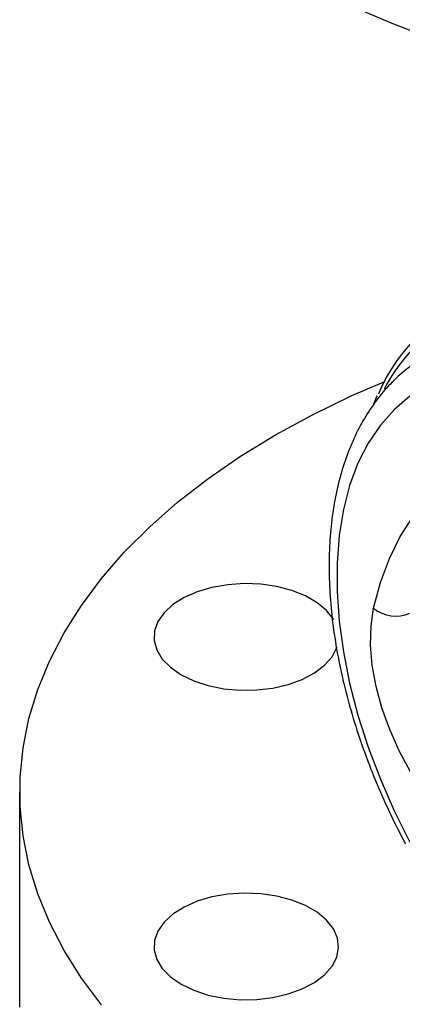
# Model space of a CAD drawing. Header units: inches. Extents: x -7.8 to 24, y -9.1 to 25.2.
# Tile 6 of 9: x 15.2 to 17, y 15.2 to 19.9. Entities that reach past the tile are written whole.
import ezdxf

# ---------------------------------------------------------------- set-up
doc = ezdxf.new("R2010")
doc.units = ezdxf.units.IN
doc.header["$MEASUREMENT"] = 0

msp = doc.modelspace()

# ---------------------------------------------------------------- linework, layer by layer
at = {"color": 7, "linetype": 'Continuous', "lineweight": 25}
msp.add_line((15.2042, 16.2181), (15.2042, 15.1991), dxfattribs=at)
at = {"color": 7, "linetype": 'Continuous', "lineweight": 25, "flags": 128}
for points in [[(21.9021, 19.9334), (21.7092, 19.8505), (21.5083, 19.7742), (21.3, 19.7048), (21.0851, 19.6425), (20.8644, 19.5875), (20.6384, 19.54), (20.408, 19.5002), (20.174, 19.4682), (19.9372, 19.4441), (19.6984, 19.428), (19.4583, 19.4199), (19.2179, 19.4199), (18.9778, 19.428), (18.739, 19.4441), (18.5022, 19.4682), (18.2682, 19.5002), (18.0378, 19.54), (17.8119, 19.5875), (17.5911, 19.6425), (17.3762, 19.7048), (17.1679, 19.7742), (16.967, 19.8505), (16.7741, 19.9334)], [(15.5916, 15.2096), (15.4963, 15.337), (15.4141, 15.4675), (15.3451, 15.6005), (15.2896, 15.7356), (15.2479, 15.8723), (15.22, 16.0101), (15.206, 16.1487), (15.206, 16.2875), (15.22, 16.4261), (15.2479, 16.564), (15.2896, 16.7007), (15.3451, 16.8358), (15.4141, 16.9688), (15.4963, 17.0992), (15.5916, 17.2267), (15.6995, 17.3507), (15.8197, 17.4709), (15.9518, 17.5869), (16.0954, 17.6983), (16.25, 17.8046), (16.415, 17.9056), (16.5899, 18.0009), (16.7741, 18.0901), (16.9321, 18.1587)], [(17.0519, 18.088), (16.9778, 18.0256), (16.9118, 17.9517), (16.8542, 17.8667), (16.8056, 17.7714), (16.7663, 17.6663), (16.7366, 17.5524), (16.7166, 17.4303), (16.7066, 17.301), (16.7066, 17.1655), (16.7166, 17.0246), (16.7365, 16.8795), (16.7662, 16.7312), (16.8055, 16.5808), (16.8541, 16.4293), (16.9116, 16.278), (16.9777, 16.1278), (17.0517, 15.9798)], [(16.8799, 17.0856), (16.9124, 17.2081), (16.9545, 17.3216), (17.0059, 17.4254), (17.0664, 17.5189)], [(16.6917, 17.0302), (16.6898, 17.0334), (16.6574, 17.0745), (16.6128, 17.1117), (16.5574, 17.1437), (16.493, 17.1694), (16.4216, 17.1882), (16.3457, 17.1992), (16.2675, 17.2022), (16.1896, 17.1972), (16.1146, 17.1842), (16.0448, 17.1636), (15.9825, 17.1362), (15.9296, 17.1029), (15.8879, 17.0646), (15.8588, 17.0226), (15.843, 16.9783), (15.8413, 16.9331), (15.8535, 16.8884), (15.8794, 16.8457), (15.9181, 16.8064), (15.9683, 16.7716), (15.9683, 16.7716)], [(17.4859, 15.8622), (17.4067, 15.9138), (17.3288, 15.9762), (17.2534, 16.0485), (17.1819, 16.1295), (17.1153, 16.2179), (17.0548, 16.3121), (17.0013, 16.4107), (16.9557, 16.5121), (16.9188, 16.6145), (16.8912, 16.7164), (16.8732, 16.816), (16.8653, 16.9118), (16.8676, 17.0022), (16.8799, 17.0856)], [(15.9683, 16.7716), (16.0284, 16.7427), (16.0966, 16.7203), (16.1705, 16.7054), (16.2479, 16.6983), (16.3262, 16.6993), (16.403, 16.7084), (16.4757, 16.7252), (16.542, 16.7493), (16.5999, 16.7798), (16.6473, 16.8158), (16.6829, 16.8561), (16.7054, 16.8994), (16.706, 16.901)], [(15.9683, 15.3078), (16.0284, 15.2789), (16.0966, 15.2565), (16.1705, 15.2416), (16.2479, 15.2345), (16.3262, 15.2355), (16.403, 15.2446), (16.4757, 15.2614), (16.542, 15.2855), (16.5999, 15.316), (16.6473, 15.352), (16.6829, 15.3923), (16.7054, 15.4356), (16.7142, 15.4806), (16.7089, 15.5257), (16.6898, 15.5696), (16.6574, 15.6107), (16.6128, 15.6479), (16.5574, 15.6799), (16.493, 15.7056), (16.4216, 15.7244), (16.3457, 15.7354), (16.2675, 15.7384), (16.1896, 15.7334), (16.1146, 15.7204), (16.0448, 15.6998), (15.9825, 15.6724), (15.9296, 15.6391), (15.8879, 15.6008), (15.8588, 15.5588), (15.843, 15.5145), (15.8413, 15.4693), (15.8535, 15.4246), (15.8794, 15.3819), (15.9181, 15.3426), (15.9683, 15.3078)]]:
    msp.add_lwpolyline(points, dxfattribs=at)
at = {"color": 7, "linetype": 'Continuous', "lineweight": 25}
for centre, radius, start, end in [((17.6343, 17.798), 0.791, 89.5949, 157.6784), ((17.6251, 17.7703), 0.7793, 83.8343, 153.1643), ((16.984, 17.2126), 0.1643, 230.6625, 294.2081)]:
    msp.add_arc(centre, radius, start, end, dxfattribs=at)
for points, knots in [([(17.0669, 18.2402), (17.0519, 18.2289), (17.0108, 18.1976), (16.9491, 18.1383), (16.8844, 18.0601), (16.8277, 17.9725), (16.779, 17.8759), (16.7387, 17.7708), (16.7072, 17.6577), (16.6847, 17.5373), (16.6713, 17.4106), (16.6672, 17.2782), (16.6723, 17.1412), (16.6866, 17.0005), (16.7098, 16.8568), (16.7418, 16.7111), (16.7823, 16.5642), (16.831, 16.417), (16.8877, 16.2703), (16.9508, 16.1275), (16.9999, 16.0285), (17.0267, 15.978), (17.0298, 15.9721)], [0, 0, 0, 0, 0.029499, 0.080967, 0.132639, 0.184755, 0.237415, 0.290626, 0.344319, 0.398381, 0.452687, 0.50713, 0.561624, 0.616103, 0.67054, 0.724924, 0.779251, 0.833528, 0.88776, 0.941959, 0.993283, 1, 1, 1, 1]), ([(16.8959, 18.0897), (16.8927, 18.0834), (16.8855, 18.0695), (16.8801, 18.0538), (16.8772, 18.0453)], [0, 0, 0, 0, 0.454859, 1, 1, 1, 1])]:
    msp.add_open_spline(points, degree=3, knots=knots, dxfattribs=at)

doc.saveas('drawing.dxf')
